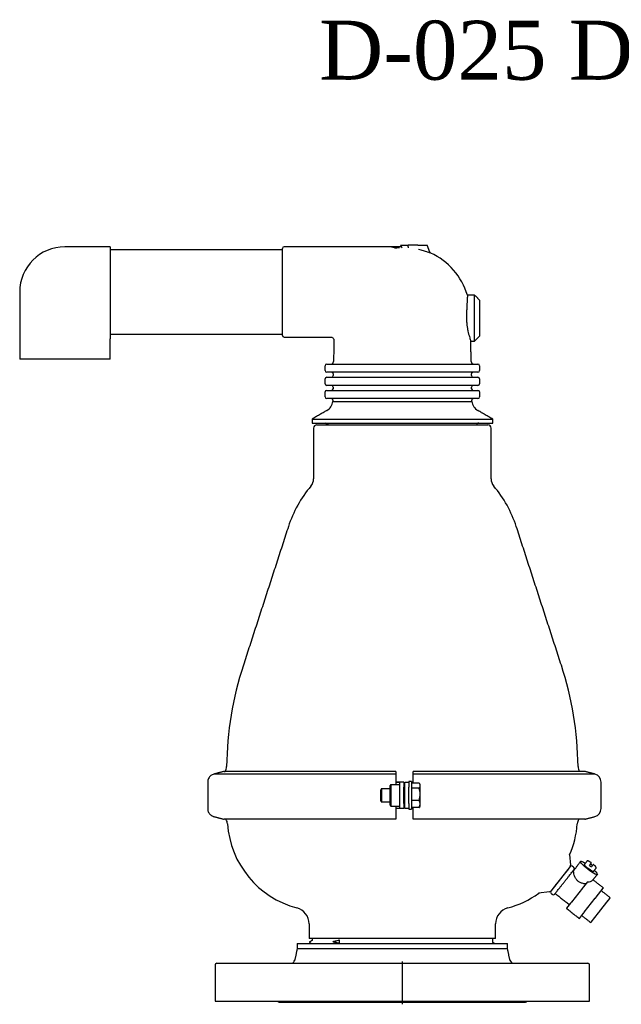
# Model space of a CAD drawing. Extents: x -644 to 6742, y -4733 to 593.
# Tile 19 of 53: x 1277 to 1643, y -2962 to -2362. Entities that reach past the tile are written whole.
import ezdxf

# ---------------------------------------------------------------- set-up
doc = ezdxf.new("R2010")
doc.units = 0
doc.header["$LTSCALE"] = 25
doc.linetypes.add('CENTERX2', pattern=[101.6, 63.5, -12.7, 12.7, -12.7])
doc.layers.get('0').update_dxf_attribs({"linetype": 'CONTINUOUS'})
doc.layers.add('GUF', color=7, linetype='CONTINUOUS')
doc.layers.add('SHEET-EN', color=7, linetype='CONTINUOUS')
doc.styles.add('ROMAND', font='georgia.TTF')

msp = doc.modelspace()

# ---------------------------------------------------------------- linework, layer by layer
at = {"color": 7, "linetype": 'CONTINUOUS'}
for p, q in [((1508.46, -2499.75), (1513.13, -2499.75)), ((1518.98, -2499.75), (1513.13, -2499.75)), ((1518.98, -2499.75), (1524.62, -2499.75)), ((1526.29, -2503.98), (1524.62, -2499.75)), ((1331.54, -2500.75), (1331.54, -2554.79)), ((1436.54, -2528.25), (1436.54, -2501.75)), ((1436.54, -2554.75), (1436.54, -2528.25)), ((1553.54, -2544.15), (1553.54, -2530.15)), ((1556.54, -2533.15), (1556.54, -2544.15)), ((1553.54, -2558.15), (1553.54, -2544.15)), ((1556.54, -2544.15), (1556.54, -2555.15)), ((1331.54, -2569.25), (1276.54, -2569.25)), ((1463.54, -2572.15), (1468.04, -2572.15)), ((1468.04, -2572.15), (1505.04, -2572.15)), ((1505.04, -2572.15), (1514.04, -2572.15)), ((1514.04, -2572.15), (1551.04, -2572.15)), ((1551.04, -2572.15), (1555.54, -2572.15)), ((1462.54, -2576.15), (1462.54, -2573.15)), ((1468.04, -2577.15), (1463.54, -2577.15)), ((1505.04, -2577.15), (1468.04, -2577.15)), ((1514.04, -2577.15), (1505.04, -2577.15)), ((1551.04, -2577.15), (1514.04, -2577.15)), ((1555.54, -2577.15), (1551.04, -2577.15)), ((1556.54, -2573.15), (1556.54, -2576.15)), ((1462.54, -2584.15), (1462.54, -2581.15)), ((1463.54, -2580.15), (1468.04, -2580.15)), ((1468.04, -2580.15), (1505.04, -2580.15)), ((1505.04, -2580.15), (1514.04, -2580.15)), ((1514.04, -2580.15), (1551.04, -2580.15)), ((1551.04, -2580.15), (1555.54, -2580.15)), ((1556.54, -2581.15), (1556.54, -2584.15)), ((1462.54, -2592.15), (1462.54, -2589.15)), ((1468.04, -2585.15), (1463.54, -2585.15)), ((1463.54, -2588.15), (1468.04, -2588.15)), ((1505.04, -2585.15), (1468.04, -2585.15)), ((1468.04, -2588.15), (1505.04, -2588.15)), ((1514.04, -2585.15), (1505.04, -2585.15)), ((1505.04, -2588.15), (1514.04, -2588.15)), ((1551.04, -2585.15), (1514.04, -2585.15)), ((1514.04, -2588.15), (1551.04, -2588.15)), ((1555.54, -2585.15), (1551.04, -2585.15)), ((1551.04, -2588.15), (1555.54, -2588.15)), ((1556.54, -2589.15), (1556.54, -2592.15)), ((1468.04, -2593.15), (1463.54, -2593.15)), ((1467.21, -2595), (1551.87, -2595)), ((1505.04, -2593.15), (1468.04, -2593.15)), ((1514.04, -2593.15), (1505.04, -2593.15)), ((1551.04, -2593.15), (1514.04, -2593.15)), ((1555.54, -2593.15), (1551.04, -2593.15)), ((1454.54, -2605.65), (1564.54, -2605.65)), ((1454.54, -2608.15), (1564.54, -2608.15)), ((1457.54, -2609.15), (1561.54, -2609.15)), ((1620.6, -2820.18), (1516.04, -2820.18)), ((1626.83, -2821.87), (1516.04, -2821.87)), ((1502.04, -2840.8), (1502.04, -2828.8)), ((1502.54, -2828.3), (1502.54, -2841.3)), ((1505.54, -2826.7), (1505.54, -2828.3)), ((1508.04, -2829.8), (1508.04, -2826.8)), ((1508.04, -2826.8), (1508.04, -2826.8)), ((1508.04, -2839.8), (1508.04, -2829.8)), ((1510.54, -2826.8), (1510.54, -2829.8)), ((1510.54, -2826.8), (1510.54, -2826.8)), ((1510.54, -2839.8), (1510.54, -2829.8)), ((1511.04, -2826.8), (1513.54, -2826.8)), ((1511.04, -2829.8), (1511.04, -2826.8)), ((1511.04, -2839.8), (1511.04, -2829.8)), ((1513.54, -2826.3), (1513.54, -2826.8)), ((1513.54, -2826.8), (1513.54, -2829.8)), ((1513.54, -2839.8), (1513.54, -2829.8)), ((1515.14, -2826.3), (1515.14, -2837.92)), ((1515.14, -2826.8), (1516.04, -2826.8)), ((1519.86, -2827.32), (1515.14, -2827.32)), ((1516.04, -2827.32), (1516.04, -2826.7)), ((1520.44, -2828.91), (1520.44, -2828.3)), ((1520.44, -2834.23), (1520.44, -2828.91)), ((1496.14, -2831.88), (1496.14, -2832.16)), ((1496.14, -2832.16), (1496.14, -2837.72)), ((1496.77, -2830.8), (1496.77, -2831.17)), ((1496.77, -2831.17), (1496.77, -2838.8)), ((1519.86, -2830.49), (1515.14, -2830.49)), ((1520.44, -2840.12), (1520.44, -2834.23)), ((1505.54, -2841.3), (1505.54, -2842.9)), ((1508.04, -2842.8), (1508.04, -2839.8)), ((1510.54, -2839.8), (1510.54, -2842.8)), ((1511.04, -2842.8), (1511.04, -2839.8)), ((1513.54, -2839.8), (1513.54, -2842.8)), ((1515.14, -2837.92), (1515.14, -2843.3)), ((1519.86, -2837.97), (1515.14, -2837.97)), ((1520.44, -2841.3), (1520.44, -2840.12)), ((1510.54, -2842.8), (1508.04, -2842.8)), ((1513.54, -2842.8), (1511.04, -2842.8)), ((1513.54, -2842.8), (1513.54, -2843.3)), ((1519.86, -2842.28), (1515.14, -2842.28)), ((1516.04, -2842.8), (1515.14, -2842.8)), ((1516.04, -2842.89), (1516.04, -2842.28)), ((1620.58, -2849.38), (1516.04, -2849.38)), ((1611.22, -2870.89), (1611.98, -2877.37)), ((1611.77, -2878.11), (1599.89, -2893.16)), ((1623.46, -2877.43), (1623.77, -2877.04)), ((1624.12, -2876.59), (1624.67, -2875.9)), ((1624.95, -2877.97), (1624.64, -2878.36)), ((1625.85, -2876.83), (1625.3, -2877.52)), ((1622.27, -2887.41), (1619.76, -2890.59)), ((1599.22, -2893.53), (1592.45, -2894.33)), ((1619.18, -2891.32), (1612.46, -2899.83)), ((1627.61, -2896.78), (1631.86, -2891.4)), ((1611.98, -2900.44), (1609.51, -2903.56)), ((1620.31, -2906.02), (1627.03, -2897.51)), ((1629.57, -2905.59), (1634.91, -2898.84)), ((1635.29, -2898.35), (1636.16, -2897.25)), ((1617.36, -2909.76), (1619.83, -2906.64)), ((1624.49, -2912.03), (1628.96, -2906.37)), ((1445.54, -2925.05), (1525.11, -2925.05)), ((1566.34, -2922.05), (1452.74, -2922.05)), ((1471.01, -2922.78), (1471.01, -2925.05)), ((1525.11, -2925.05), (1573.54, -2925.05)), ((1445.54, -2928.05), (1525.11, -2928.05)), ((1525.11, -2928.05), (1573.54, -2928.05)), ((1396.54, -2937.05), (1622.54, -2937.05)), ((1395.54, -2960.05), (1537.28, -2960.05)), ((1434.54, -2960.75), (1584.54, -2960.75)), ((1537.28, -2960.05), (1623.54, -2960.05))]:
    msp.add_line(p, q, dxfattribs=at)
at = {"color": 7, "linetype": 'CONTINUOUS', "flags": 128}
for points in [[(1508.46, -2499.75), (1508.59, -2499.98), (1508.73, -2500.2), (1508.86, -2500.43)], [(1505.54, -2821.87), (1499.1, -2821.87), (1492.7, -2821.87), (1486.36, -2821.87), (1480.1, -2821.87), (1473.93, -2821.87), (1467.88, -2821.87), (1461.96, -2821.87), (1456.2, -2821.87), (1450.6, -2821.87), (1445.19, -2821.87), (1439.99, -2821.87), (1435, -2821.87), (1430.25, -2821.87), (1425.74, -2821.87), (1421.5, -2821.87), (1417.53, -2821.87), (1413.85, -2821.87), (1410.46, -2821.87), (1407.39, -2821.87), (1404.63, -2821.87), (1402.2, -2821.87), (1400.1, -2821.87), (1398.34, -2821.87), (1396.93, -2821.87), (1395.87, -2821.87), (1395.16, -2821.87), (1394.8, -2821.87), (1394.76, -2821.87)], [(1505.54, -2820.18), (1499.23, -2820.18), (1492.96, -2820.18), (1486.75, -2820.18), (1480.62, -2820.18), (1474.6, -2820.18), (1468.7, -2820.18), (1462.94, -2820.18), (1457.34, -2820.18), (1451.91, -2820.18), (1446.69, -2820.18), (1441.67, -2820.18), (1436.89, -2820.18), (1432.34, -2820.18), (1428.06, -2820.18), (1424.06, -2820.18), (1420.33, -2820.18), (1416.91, -2820.18), (1413.8, -2820.18), (1411.01, -2820.18), (1408.54, -2820.18), (1406.41, -2820.18), (1404.63, -2820.18), (1403.2, -2820.18), (1402.12, -2820.18), (1401.39, -2820.18), (1401.03, -2820.18), (1401.03, -2820.18), (1401.39, -2820.18), (1401.74, -2820.18)], [(1505.54, -2826.8), (1506.03, -2826.8), (1506.5, -2826.8), (1506.93, -2826.8), (1507.31, -2826.8), (1507.62, -2826.8), (1507.85, -2826.8), (1507.99, -2826.8), (1508.04, -2826.8)], [(1510.54, -2826.8), (1510.45, -2826.8), (1510.16, -2826.8), (1509.7, -2826.8), (1509.08, -2826.8), (1508.32, -2826.8), (1507.46, -2826.8), (1506.52, -2826.8), (1505.54, -2826.8)], [(1508.04, -2842.8), (1507.99, -2842.8), (1507.85, -2842.8), (1507.62, -2842.8), (1507.31, -2842.8), (1506.93, -2842.8), (1506.5, -2842.8), (1506.03, -2842.8), (1505.54, -2842.8)], [(1505.54, -2849.38), (1499.23, -2849.38), (1492.96, -2849.38), (1486.75, -2849.38), (1480.63, -2849.38), (1474.6, -2849.38), (1468.7, -2849.38), (1462.94, -2849.38), (1457.34, -2849.38), (1451.92, -2849.38), (1446.69, -2849.38), (1441.68, -2849.38), (1436.89, -2849.38), (1432.35, -2849.38), (1428.07, -2849.38), (1424.07, -2849.38), (1420.35, -2849.38), (1416.92, -2849.38), (1413.81, -2849.38), (1411.02, -2849.38), (1408.55, -2849.38), (1406.43, -2849.38), (1404.64, -2849.38), (1403.21, -2849.38), (1402.13, -2849.38), (1401.41, -2849.38), (1401.05, -2849.38), (1401, -2849.38)], [(1622.54, -2879.81), (1621.38, -2878.86), (1620.31, -2877.92), (1619.4, -2877.04), (1618.69, -2876.27), (1618.22, -2875.64), (1618.02, -2875.2), (1618.09, -2874.97), (1618.44, -2874.96), (1619.04, -2875.16), (1619.86, -2875.58), (1620.85, -2876.18), (1620.92, -2876.22)], [(1625.89, -2881.21), (1625.86, -2881.23), (1625.53, -2881.19), (1624.95, -2880.91), (1624.17, -2880.44), (1623.28, -2879.8), (1622.37, -2879.09), (1621.55, -2878.37), (1620.9, -2877.72), (1620.5, -2877.22), (1620.38, -2876.91), (1620.4, -2876.87)], [(1626.41, -2880.55), (1626.46, -2880.6), (1627.28, -2881.44), (1627.87, -2882.14), (1628.21, -2882.67), (1628.28, -2883.01), (1628.06, -2883.14), (1627.59, -2883.04), (1626.87, -2882.73), (1625.96, -2882.22), (1624.89, -2881.54), (1623.73, -2880.72), (1622.54, -2879.81)], [(1619.76, -2890.59), (1619.71, -2890.65), (1619.64, -2890.73), (1619.58, -2890.82), (1619.5, -2890.91), (1619.43, -2891.01), (1619.35, -2891.11), (1619.26, -2891.21), (1619.18, -2891.32)], [(1631.86, -2891.4), (1631.91, -2891.34), (1631.95, -2891.29), (1631.97, -2891.26), (1631.99, -2891.24), (1632, -2891.23), (1632, -2891.23)], [(1612.46, -2899.83), (1612.38, -2899.93), (1612.31, -2900.02), (1612.24, -2900.11), (1612.17, -2900.2), (1612.11, -2900.27), (1612.06, -2900.34), (1612.01, -2900.39), (1611.98, -2900.44)], [(1627.03, -2897.51), (1627.11, -2897.41), (1627.19, -2897.31), (1627.27, -2897.21), (1627.35, -2897.11), (1627.42, -2897.02), (1627.49, -2896.93), (1627.55, -2896.85), (1627.61, -2896.78)], [(1634.91, -2898.84), (1634.98, -2898.75), (1635.05, -2898.66), (1635.11, -2898.58), (1635.16, -2898.51), (1635.21, -2898.45), (1635.25, -2898.41), (1635.28, -2898.37), (1635.29, -2898.35)], [(1636.16, -2897.25), (1636.17, -2897.24), (1636.17, -2897.24)], [(1609.51, -2903.56), (1609.49, -2903.59), (1609.47, -2903.61), (1609.47, -2903.62)], [(1619.83, -2906.64), (1619.86, -2906.59), (1619.91, -2906.54), (1619.96, -2906.47), (1620.02, -2906.4), (1620.08, -2906.31), (1620.16, -2906.22), (1620.23, -2906.12), (1620.31, -2906.02)], [(1628.96, -2906.37), (1629.02, -2906.29), (1629.1, -2906.19), (1629.17, -2906.1), (1629.25, -2906), (1629.33, -2905.9), (1629.41, -2905.79), (1629.49, -2905.69), (1629.57, -2905.59)], [(1617.32, -2909.81), (1617.32, -2909.81), (1617.34, -2909.79), (1617.36, -2909.76)], [(1624.26, -2912.32), (1624.26, -2912.32), (1624.28, -2912.3), (1624.3, -2912.27), (1624.34, -2912.22), (1624.38, -2912.17), (1624.43, -2912.1), (1624.49, -2912.03)]]:
    msp.add_lwpolyline(points, dxfattribs=at)
at = {"color": 7, "linetype": 'CONTINUOUS'}
for centre, radius, start, end in [((1304.04, -2528.25), 27.5, 90, 180), ((1437.54, -2501.75), 1, 90, 180), ((1509.54, -2542.15), 40.8, 92.40234, 96.81537), ((1527.22, -2503.61), 1, 201.54098, 245.35857), ((1509.54, -2542.15), 41.4, 16.81806, 65.35603), ((1437.54, -2554.75), 1, 180, 270), ((1463.54, -2573.15), 1, 90, 180), ((1466.14, -2570.65), 1.5, 270, 359), ((1552.95, -2570.65), 1.5, 181, 270), ((1555.54, -2573.15), 1, 0, 90), ((1463.54, -2576.15), 1, 180, 270), ((1466.51, -2578.15), 1, 359, 90), ((1552.58, -2578.15), 1, 90, 181), ((1555.54, -2576.15), 1, 270, 0), ((1463.54, -2581.15), 1, 90, 180), ((1463.54, -2584.15), 1, 180, 270), ((1466.49, -2579.15), 1, 270, 359), ((1552.59, -2579.15), 1, 181, 270), ((1555.54, -2581.15), 1, 0, 90), ((1555.54, -2584.15), 1, 270, 0), ((1463.54, -2589.15), 1, 90, 180), ((1466.35, -2587.15), 1, 270, 359), ((1466.37, -2586.15), 1, 359, 90), ((1552.72, -2586.15), 1, 90, 181), ((1552.73, -2587.15), 1, 181, 270), ((1555.54, -2589.15), 1, 0, 90), ((1463.54, -2592.15), 1, 180, 270), ((1459.79, -2593.96), 7.5, 300, 352.04801), ((1466.23, -2594.15), 1, 359, 90), ((1552.86, -2594.15), 1, 90, 181), ((1559.3, -2593.96), 7.5, 187.95199, 240), ((1555.54, -2592.15), 1, 270, 0), ((1463.04, -2609.65), 1.5, 35.25292, 90), ((1556.04, -2609.65), 1.5, 90, 161.61081), ((1457.54, -2611.15), 2, 90, 180), ((1463.04, -2609.65), 1.5, 19.47122, 35.25292), ((1561.54, -2611.15), 2, 0, 90), ((1448.54, -2641.95), 7, 319.74003, 0), ((1570.54, -2641.95), 7, 180, 220.25997), ((1509.59, -2693.65), 73, 139.74003, 162.04761), ((1509.49, -2693.65), 73, 17.95239, 40.25997), ((1609.54, -2819.67), 207, 161.95595, 179.32609), ((1409.54, -2819.67), 207, 0.67391, 18.04405), ((1396.56, -2817.16), 6, 329.81747, 359.32609), ((1622.53, -2817.16), 6, 180.67391, 210.18555), ((1625.54, -2826.7), 5, 0, 75.1122), ((1625.54, -2842.89), 5, 284.83789, 0), ((1397.08, -2852.58), 6, 3.93774, 32.20042), ((1459.93, -2848.25), 57, 183.93774, 255.13828), ((1559.16, -2848.25), 57, 336.37847, 356.06226), ((1622.01, -2852.58), 6, 147.80338, 176.06226), ((1612.3, -2871.49), 1, 156.24709, 186.68502), ((1612.51, -2878.8), 1, 51.7, 141.7), ((1610.99, -2877.49), 1, 321.7, 6.7), ((1638.17, -2860.02), 22.79, 229.81418, 233.5857), ((1610.58, -2894.95), 22.78, 49.81368, 53.58655), ((1613.29, -2879.42), 1, 321.7, 51.7), ((1559.16, -2848.25), 57, 284.86172, 305.87195), ((1593.14, -2895.25), 1, 96.69924, 125.874), ((1599.11, -2892.54), 1, 276.7, 321.7), ((1600.73, -2893.71), 1, 141.7, 231.7), ((1601.51, -2894.33), 1, 231.7, 321.7), ((1442.74, -2913.01), 10, 0, 75.13828), ((1576.34, -2913.01), 10, 104.86172, 180), ((1396.54, -2938.05), 1, 90, 180), ((1441.6, -2934.55), 2.5, 270, 348), ((1577.48, -2934.55), 2.5, 192, 270), ((1622.54, -2938.05), 1, 0, 90), ((1434.54, -2959.75), 1, 197.4576, 270), ((1584.54, -2959.75), 1, 270, 342.5424)]:
    msp.add_arc(centre, radius, start, end, dxfattribs=at)
msp.add_ellipse((1620.76, -2882.05), major_axis=(5.01, -3.96), ratio=0.722333, start_param=5.494787, end_param=6.184089, dxfattribs=at)
for points in [[(1513.17, -2500.37), (1513.13, -2499.75)], [(1513.17, -2500.43), (1513.17, -2500.37)], [(1331.54, -2500.75), (1304.04, -2500.75)], [(1436.54, -2502.6), (1331.54, -2502.6)], [(1502.25, -2500.75), (1437.54, -2500.75)], [(1509.03, -2500.73), (1502.4, -2500.73)], [(1505.49, -2501.38), (1504.7, -2501.64)], [(1276.54, -2528.25), (1276.54, -2569.25)], [(1553.54, -2530.15), (1549.16, -2530.15)], [(1556.54, -2533.15), (1553.54, -2530.15)], [(1331.54, -2553.9), (1436.54, -2553.9)], [(1331.54, -2569.25), (1331.54, -2556.75)], [(1437.54, -2555.75), (1465.91, -2555.75)], [(1467.86, -2557.73), (1467.64, -2570.68)], [(1551.22, -2558.15), (1553.54, -2558.15)], [(1551.45, -2570.68), (1551.23, -2558.12)], [(1553.54, -2558.15), (1556.54, -2555.15)], [(1467.51, -2578.17), (1467.49, -2579.17)], [(1551.59, -2579.17), (1551.58, -2578.17)], [(1467.37, -2586.17), (1467.35, -2587.17)], [(1551.73, -2587.17), (1551.72, -2586.17)], [(1467.23, -2594.17), (1467.21, -2595)], [(1551.87, -2595), (1551.86, -2594.17)], [(1463.54, -2600.46), (1454.54, -2605.65)], [(1564.54, -2605.65), (1555.55, -2600.46)], [(1454.54, -2605.65), (1454.54, -2608.15)], [(1564.54, -2608.15), (1564.54, -2605.65)], [(1455.54, -2611.15), (1455.54, -2641.95)], [(1563.54, -2641.95), (1563.54, -2611.15)], [(1440.15, -2671.15), (1412.72, -2755.55)], [(1606.36, -2755.55), (1578.94, -2671.15)], [(1400.99, -2820.18), (1394.76, -2821.87)], [(1505.54, -2820.18), (1505.54, -2821.87)], [(1516.04, -2821.87), (1516.04, -2820.18)], [(1626.83, -2821.87), (1620.6, -2820.18)], [(1391.04, -2826.7), (1391.04, -2842.89)], [(1502.54, -2828.3), (1502.04, -2828.8)], [(1508.04, -2828.3), (1502.54, -2828.3)], [(1511.04, -2828.3), (1510.54, -2828.3)], [(1515.14, -2826.3), (1513.54, -2826.3)], [(1520.44, -2828.3), (1520.06, -2827.63)], [(1630.54, -2842.89), (1630.54, -2826.7)], [(1496.77, -2830.8), (1496.14, -2831.88)], [(1502.04, -2830.8), (1496.77, -2830.8)], [(1519.86, -2837.97), (1520.44, -2834.23)], [(1496.14, -2837.72), (1496.77, -2838.8)], [(1496.77, -2838.8), (1502.04, -2838.8)], [(1502.04, -2840.8), (1502.54, -2841.3)], [(1502.54, -2841.3), (1508.04, -2841.3)], [(1510.54, -2841.3), (1511.04, -2841.3)], [(1519.86, -2842.28), (1520.44, -2840.12)], [(1520.01, -2841.95), (1519.86, -2842.28)], [(1520.06, -2841.97), (1520.44, -2841.3)], [(1394.76, -2847.73), (1401, -2849.38)], [(1505.54, -2847.73), (1505.54, -2849.38)], [(1513.54, -2843.3), (1515.14, -2843.3)], [(1516.04, -2849.38), (1516.04, -2847.73)], [(1620.58, -2849.38), (1626.82, -2847.73)], [(1613.91, -2878.63), (1613.13, -2878.01)], [(1618.04, -2875.01), (1613.83, -2880.68)], [(1621.93, -2874.93), (1620.4, -2876.87)], [(1613.93, -2880.56), (1613.77, -2880.43)], [(1625.61, -2886.21), (1628.25, -2883.07)], [(1625.89, -2881.21), (1627.43, -2879.27)], [(1632, -2891.23), (1625.62, -2886.19)], [(1600.11, -2894.49), (1600.89, -2895.11)], [(1602.61, -2894.56), (1611.24, -2901.37)], [(1636.17, -2897.24), (1630.67, -2892.9)], [(1609.47, -2903.62), (1617.32, -2909.81)], [(1618.77, -2907.98), (1624.26, -2912.32)], [(1452.74, -2913.01), (1452.74, -2922.05)], [(1566.34, -2922.05), (1566.34, -2913.01)], [(1445.54, -2925.05), (1445.54, -2928.05)], [(1454.54, -2922.05), (1454.54, -2923.07)], [(1564.52, -2924.23), (1564.54, -2924.23)], [(1564.54, -2924.23), (1564.54, -2922.05)], [(1573.54, -2928.05), (1573.54, -2925.05)], [(1445.54, -2928.05), (1444.05, -2935.07)], [(1575.03, -2935.07), (1573.54, -2928.05)], [(1395.54, -2938.05), (1395.54, -2960.05)], [(1623.54, -2960.05), (1623.54, -2938.05)]]:
    msp.add_open_spline(points, degree=1, dxfattribs=at)
for points, knots in [([(1502.4, -2500.73), (1502.39, -2500.73), (1502.34, -2500.74), (1502.29, -2500.75), (1502.25, -2500.75)], [0, 0, 0, 0, 0.168338, 1, 1, 1, 1]), ([(1505.37, -2501.31), (1505.11, -2501.27), (1504.58, -2501.19), (1503.9, -2501.07), (1503.33, -2500.95), (1502.88, -2500.85), (1502.57, -2500.77), (1502.4, -2500.73), (1502.4, -2500.73), (1502.4, -2500.73)], [0, 0, 0, 0, 0.150501, 0.30101, 0.451532, 0.602073, 0.752633, 0.903209, 1, 1, 1, 1]), ([(1505.51, -2501.36), (1505.5, -2501.35), (1505.48, -2501.34), (1505.43, -2501.32), (1505.38, -2501.32), (1505.37, -2501.31)], [0, 0, 0, 0, 0.342813, 0.801298, 1, 1, 1, 1]), ([(1505.49, -2501.38), (1505.5, -2501.38), (1505.51, -2501.37), (1505.52, -2501.37), (1505.51, -2501.36), (1505.51, -2501.36)], [0, 0, 0, 0, 0.313542, 0.720232, 1, 1, 1, 1]), ([(1509.37, -2501.32), (1509.34, -2501.27), (1509.28, -2501.16), (1509.12, -2500.89), (1508.98, -2500.64), (1508.88, -2500.47), (1508.86, -2500.43)], [0, 0, 0, 0, 0.279146, 0.557095, 0.874717, 1, 1, 1, 1]), ([(1513.37, -2501.38), (1513.37, -2501.38), (1513.34, -2501.36), (1513.28, -2501.27), (1513.21, -2501.05), (1513.17, -2500.76), (1513.17, -2500.54), (1513.17, -2500.43)], [0, 0, 0, 0, 0.006119, 0.282369, 0.526193, 0.762971, 1, 1, 1, 1]), ([(1526.8, -2504.52), (1526.79, -2504.52), (1526.74, -2504.5), (1526.18, -2504.32), (1524.77, -2503.87), (1522.42, -2503.18), (1520.41, -2502.67), (1519.41, -2502.41)], [0, 0, 0, 0, 0.082705, 0.2405288, 0.4273608, 0.713269, 1, 1, 1, 1]), ([(1549.16, -2530.18), (1549.16, -2530.19), (1549.16, -2530.23), (1549.13, -2530.76), (1549.09, -2531.67), (1549.02, -2532.93), (1548.94, -2534.52), (1548.85, -2536.37), (1548.74, -2538.45), (1548.66, -2540.18), (1548.6, -2541.19), (1548.59, -2541.43)], [0, 0, 0, 0, 0.102414, 0.226655, 0.347386, 0.471613, 0.592429, 0.716741, 0.837701, 0.962162, 1, 1, 1, 1]), ([(1548.59, -2541.43), (1548.57, -2542.16), (1548.51, -2543.64), (1548.6, -2545.89), (1548.8, -2548.1), (1549.11, -2550.19), (1549.49, -2552.15), (1549.92, -2553.92), (1550.35, -2555.48), (1550.74, -2556.73), (1551.04, -2557.61), (1551.21, -2558.1), (1551.21, -2558.11), (1551.22, -2558.12)], [0, 0, 0, 0, 0.088863, 0.180349, 0.269209, 0.360546, 0.451484, 0.544802, 0.640484, 0.73894, 0.834285, 0.932694, 1, 1, 1, 1]), ([(1331.54, -2554.79), (1331.54, -2554.97), (1331.54, -2555.41), (1331.54, -2556.09), (1331.54, -2556.53), (1331.54, -2556.71), (1331.54, -2556.75), (1331.54, -2556.75)], [0, 0, 0, 0, 0.2672063, 0.6310002, 0.9183794, 0.9955698, 1, 1, 1, 1]), ([(1465.91, -2555.78), (1465.99, -2555.77), (1466.32, -2555.76), (1466.86, -2555.98), (1467.41, -2556.41), (1467.73, -2556.96), (1467.86, -2557.41), (1467.85, -2557.66), (1467.85, -2557.73)], [0, 0, 0, 0, 0.083332, 0.315028, 0.55085, 0.759713, 0.930365, 1, 1, 1, 1]), ([(1464.27, -2608.79), (1464.21, -2608.8), (1463.77, -2608.92), (1463.31, -2609.04), (1462.91, -2609.15), (1462.9, -2609.15)], [0, 0, 0, 0, 0.124773, 0.972784, 1, 1, 1, 1]), ([(1394.84, -2821.86), (1394.79, -2821.87), (1394.43, -2821.93), (1393.79, -2822.21), (1392.92, -2822.74), (1392.15, -2823.5), (1391.54, -2824.44), (1391.12, -2825.52), (1391.07, -2826.3), (1391.04, -2826.69)], [0, 0, 0, 0, 0.0226305, 0.1622647, 0.3159866, 0.4817324, 0.6468692, 0.8225658, 1, 1, 1, 1]), ([(1505.54, -2821.87), (1505.54, -2821.89), (1505.54, -2822.05), (1505.54, -2822.6), (1505.54, -2823.82), (1505.54, -2825.27), (1505.54, -2826.27), (1505.54, -2826.7)], [0, 0, 0, 0, 0.026783, 0.284622, 0.542224, 0.799462, 1, 1, 1, 1]), ([(1516.04, -2826.7), (1516.04, -2826.55), (1516.04, -2825.85), (1516.04, -2824.81), (1516.04, -2823.53), (1516.04, -2822.49), (1516.04, -2822.01), (1516.04, -2821.87), (1516.04, -2821.87)], [0, 0, 0, 0, 0.067224, 0.32386, 0.483933, 0.741223, 0.998504, 1, 1, 1, 1]), ([(1520.44, -2828.91), (1520.38, -2828.51), (1520.29, -2827.97), (1519.95, -2827.46), (1519.86, -2827.32)], [0, 0, 0, 0, 0.7424483, 1, 1, 1, 1]), ([(1519.86, -2830.49), (1520.09, -2830.11), (1520.4, -2829.59), (1520.43, -2829.05), (1520.44, -2828.91)], [0, 0, 0, 0, 0.731363, 1, 1, 1, 1]), ([(1520.44, -2834.23), (1520.44, -2834.14), (1520.43, -2832.88), (1520.14, -2831.64), (1519.86, -2830.49)], [0, 0, 0, 0, 0.070215, 1, 1, 1, 1]), ([(1520.44, -2840.12), (1520.44, -2840.07), (1520.43, -2839.35), (1520.14, -2838.63), (1519.86, -2837.97)], [0, 0, 0, 0, 0.070213, 1, 1, 1, 1]), ([(1391.04, -2842.89), (1391.04, -2842.89), (1390.99, -2843.31), (1391.16, -2844.11), (1391.54, -2845.17), (1392.11, -2846.03), (1392.75, -2846.69), (1393.43, -2847.18), (1394.09, -2847.51), (1394.56, -2847.68), (1394.8, -2847.73), (1394.84, -2847.74)], [0, 0, 0, 0, 0.0022717, 0.1910817, 0.359145, 0.5112808, 0.6498062, 0.7751603, 0.8867375, 0.9830955, 1, 1, 1, 1]), ([(1505.54, -2842.9), (1505.54, -2842.98), (1505.54, -2843.63), (1505.54, -2844.84), (1505.54, -2846.28), (1505.54, -2847.28), (1505.54, -2847.59), (1505.54, -2847.73)], [0, 0, 0, 0, 0.040517, 0.297033, 0.55358, 0.81037, 1, 1, 1, 1]), ([(1516.04, -2847.73), (1516.04, -2847.66), (1516.04, -2847.44), (1516.04, -2846.82), (1516.04, -2845.73), (1516.04, -2844.45), (1516.04, -2843.39), (1516.04, -2842.89)], [0, 0, 0, 0, 0.098028, 0.355494, 0.516986, 0.773515, 1, 1, 1, 1]), ([(1624.67, -2875.9), (1624.61, -2875.85), (1624.44, -2875.72), (1624.12, -2875.51), (1623.74, -2875.26), (1623.34, -2875.03), (1623.01, -2874.86), (1622.73, -2874.75), (1622.48, -2874.69), (1622.17, -2874.71), (1622.01, -2874.86), (1621.95, -2874.92)], [0, 0, 0, 0, 0.05606, 0.145263, 0.287251, 0.422939, 0.557561, 0.686332, 0.812616, 0.921089, 1, 1, 1, 1]), ([(1623.77, -2877.04), (1623.8, -2877), (1623.87, -2876.91), (1623.97, -2876.78), (1624.05, -2876.68), (1624.1, -2876.62), (1624.12, -2876.6), (1624.12, -2876.59)], [0, 0, 0, 0, 0.207842, 0.415613, 0.625319, 0.839731, 1, 1, 1, 1]), ([(1625.3, -2877.52), (1625.29, -2877.53), (1625.27, -2877.55), (1625.2, -2877.64), (1625.11, -2877.76), (1625.02, -2877.87), (1624.97, -2877.94), (1624.95, -2877.97)], [0, 0, 0, 0, 0.222696, 0.445547, 0.664228, 0.877104, 1, 1, 1, 1]), ([(1627.41, -2879.28), (1627.41, -2879.28), (1627.49, -2879.22), (1627.57, -2878.97), (1627.53, -2878.68), (1627.4, -2878.43), (1627.2, -2878.15), (1626.92, -2877.83), (1626.59, -2877.49), (1626.24, -2877.16), (1625.98, -2876.94), (1625.85, -2876.83)], [0, 0, 0, 0, 0.0024111, 0.0847742, 0.2016176, 0.32934, 0.4753733, 0.6251313, 0.7603371, 0.8794354, 1, 1, 1, 1]), ([(1610.43, -2879.82), (1610.19, -2880.12), (1609.69, -2880.74), (1608.75, -2881.94), (1607.67, -2883.31), (1606.48, -2884.81), (1605.27, -2886.35), (1604.1, -2887.82), (1603.05, -2889.16), (1602.13, -2890.32), (1601.34, -2891.33), (1600.67, -2892.16), (1600.2, -2892.76), (1599.96, -2893.07), (1599.97, -2893.06), (1599.98, -2893.05)], [0, 0, 0, 0, 0.0742228, 0.1528916, 0.2348311, 0.3185094, 0.4021874, 0.4841268, 0.5627955, 0.6370185, 0.7112414, 0.7899101, 0.8718495, 0.9555277, 1, 1, 1, 1]), ([(1602.33, -2894.91), (1602.33, -2894.91), (1602.31, -2894.93), (1602.56, -2894.62), (1603.03, -2894.02), (1603.69, -2893.19), (1604.48, -2892.18), (1605.4, -2891.02), (1606.46, -2889.68), (1607.62, -2888.21), (1608.84, -2886.67), (1610.02, -2885.17), (1611.11, -2883.8), (1612.05, -2882.6), (1612.54, -2881.98), (1612.78, -2881.68)], [0, 0, 0, 0, 0.044472, 0.12815, 0.21009, 0.288759, 0.362981, 0.437204, 0.515873, 0.597813, 0.681491, 0.765169, 0.847108, 0.925777, 1, 1, 1, 1]), ([(1612.78, -2881.68), (1612.99, -2881.41), (1613.43, -2880.86), (1613.84, -2880.34), (1614.05, -2880.06), (1614.05, -2880.07), (1614.05, -2880.07)], [0, 0, 0, 0, 0.3050892, 0.6284527, 0.9652601, 1, 1, 1, 1]), ([(1621.24, -2888.71), (1621.18, -2888.71), (1620.51, -2888.67), (1619.22, -2888.49), (1617.69, -2887.9), (1616.43, -2887.06), (1615.39, -2885.93), (1614.66, -2884.53), (1614.13, -2883.08), (1613.82, -2881.73), (1613.74, -2880.8), (1613.86, -2880.74), (1613.89, -2880.73)], [0, 0, 0, 0, 0.0154215, 0.1625315, 0.279722, 0.3393597, 0.4574562, 0.574712, 0.6633374, 0.804506, 0.9465158, 1, 1, 1, 1]), ([(1625.61, -2886.21), (1625.6, -2886.21), (1625.6, -2886.23), (1625.53, -2886.29), (1625.47, -2886.34), (1625.47, -2886.35)], [0, 0, 0, 0, 0.264671, 0.9054, 1, 1, 1, 1]), ([(1453.23, -2923.94), (1453.19, -2923.96), (1453.12, -2924.01), (1453.05, -2924.16), (1453.08, -2924.37), (1453.18, -2924.44), (1453.23, -2924.48)], [0, 0, 0, 0, 0.214012, 0.455803, 0.721668, 1, 1, 1, 1]), ([(1454.38, -2923.34), (1454.19, -2923.44), (1453.81, -2923.64), (1453.42, -2923.84), (1453.23, -2923.94)], [0, 0, 0, 0, 0.5, 1, 1, 1, 1]), ([(1453.23, -2924.48), (1453.42, -2924.58), (1453.81, -2924.78), (1454.19, -2924.98), (1454.38, -2925.08)], [0, 0, 0, 0, 0.5, 1, 1, 1, 1]), ([(1454.54, -2923.08), (1454.54, -2923.12), (1454.54, -2923.2), (1454.43, -2923.3), (1454.38, -2923.34)], [0, 0, 0, 0, 0.621189, 1, 1, 1, 1]), ([(1467.77, -2924.2), (1467.68, -2924.18), (1467.56, -2924.14), (1467.45, -2924.05), (1467.41, -2924), (1467.4, -2923.95), (1467.4, -2923.91), (1467.42, -2923.86), (1467.47, -2923.8), (1467.58, -2923.72), (1467.69, -2923.69), (1467.77, -2923.67)], [0, 0, 0, 0, 0.295867, 0.383581, 0.439376, 0.482864, 0.526557, 0.566768, 0.634809, 0.761554, 1, 1, 1, 1]), ([(1467.77, -2923.67), (1468, -2923.61), (1468.47, -2923.51), (1469.41, -2923.3), (1470.11, -2923.15), (1470.59, -2923.05)], [0, 0, 0, 0, 0.249979, 0.499957, 1, 1, 1, 1]), ([(1470.59, -2924.78), (1470.11, -2924.69), (1469.41, -2924.55), (1468.47, -2924.35), (1468, -2924.25), (1467.77, -2924.2)], [0, 0, 0, 0, 0.4999619, 0.7499768, 1, 1, 1, 1]), ([(1470.59, -2923.05), (1470.65, -2923.03), (1470.77, -2923), (1470.9, -2922.94), (1470.98, -2922.87), (1471, -2922.82), (1471.01, -2922.79), (1471.01, -2922.78)], [0, 0, 0, 0, 0.361701, 0.725561, 0.851283, 0.931724, 1, 1, 1, 1]), ([(1471.01, -2925.05), (1471.01, -2925.03), (1471, -2925), (1470.98, -2924.96), (1470.9, -2924.89), (1470.77, -2924.83), (1470.65, -2924.8), (1470.59, -2924.78)], [0, 0, 0, 0, 0.072911, 0.153661, 0.281285, 0.641685, 1, 1, 1, 1]), ([(1564.7, -2924.49), (1564.68, -2924.48), (1564.65, -2924.46), (1564.61, -2924.43), (1564.6, -2924.41), (1564.59, -2924.4), (1564.59, -2924.4), (1564.58, -2924.39), (1564.58, -2924.39), (1564.58, -2924.38), (1564.57, -2924.37), (1564.56, -2924.36), (1564.55, -2924.33), (1564.54, -2924.27), (1564.54, -2924.25), (1564.54, -2924.23)], [0, 0, 0, 0, 0.183888, 0.239462, 0.247663, 0.250963, 0.253844, 0.256487, 0.259151, 0.262115, 0.26561, 0.287389, 0.32513, 0.458319, 1, 1, 1, 1]), ([(1565.86, -2925.09), (1565.66, -2924.99), (1565.28, -2924.79), (1564.89, -2924.59), (1564.7, -2924.49)], [0, 0, 0, 0, 0.5, 1, 1, 1, 1])]:
    msp.add_open_spline(points, degree=3, knots=knots, dxfattribs=at)
at = {"layer": 'SHEET-EN', "linetype": 'CENTERX2'}
msp.add_line((1509.54, -2962.05), (1509.54, -2936.05), dxfattribs=at)

# ---------------------------------------------------------------- texts
at = {"layer": 'GUF', "style": 'ROMAND'}
msp.add_text('D-025 DN100', height=35.9011, dxfattribs=at).set_placement((1458.79, -2398.97))

doc.saveas('drawing.dxf')
